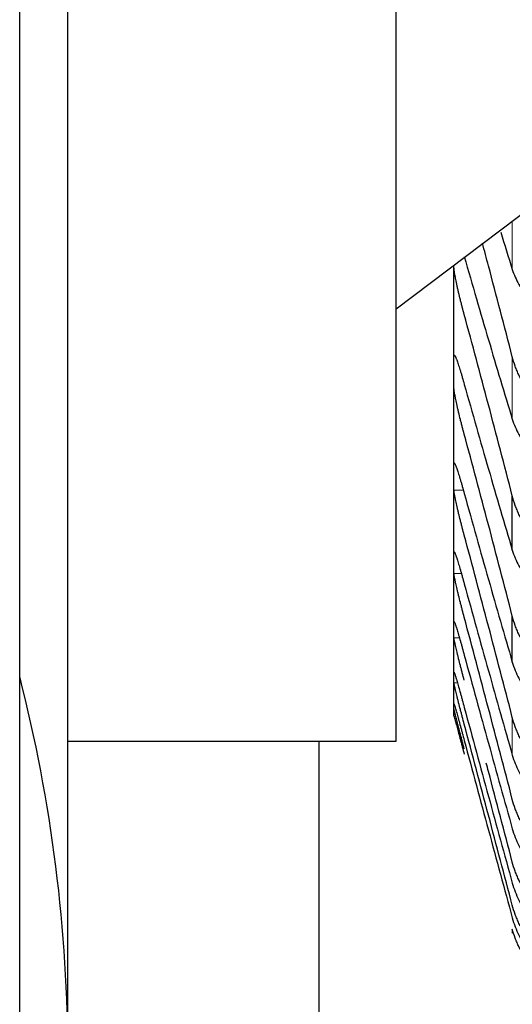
# Model space of a CAD drawing. Header units: inches. Extents: x 0 to 20790, y -12 to 14700.
# Tile 55 of 256: x 7849 to 7875, y 3827 to 3878. Entities that reach past the tile are written whole.
import ezdxf

# ---------------------------------------------------------------- set-up
doc = ezdxf.new("R2010")
doc.units = ezdxf.units.IN
doc.layers.add('1', color=7, linetype='Continuous', true_color=0xffffff)

msp = doc.modelspace()

# ---------------------------------------------------------------- linework, layer by layer
at = {"layer": '1', "color": 2, "linetype": 'Continuous', "lineweight": 25}
for p, q in [((7851.915, 3823.931), (7851.915, 4157.931)), ((7868.915, 3840.431), (7868.915, 4135.431)), ((7849.415, 3674.331), (7849.415, 3973.531)), ((7868.915, 3862.831), (7967.915, 3937.431)), ((7871.915, 3859.548), (7871.915, 3865.091)), ((7871.917, 3864.989), (7871.917, 3865.093)), ((7871.915, 3854.122), (7871.915, 3859.548)), ((7871.915, 3849.671), (7871.915, 3854.122)), ((7874.941, 3850.329), (7874.941, 3853.135)), ((7871.915, 3846.201), (7871.915, 3849.671)), ((7874.941, 3844.524), (7874.941, 3846.906)), ((7871.915, 3843.719), (7871.915, 3846.201)), ((7871.915, 3842.228), (7871.915, 3843.719)), ((7871.915, 3841.731), (7871.915, 3842.228)), ((7851.915, 3840.431), (7868.915, 3840.431)), ((7864.915, 3840.431), (7864.915, 3816.425))]:
    msp.add_line(p, q, dxfattribs=at)
at = {"layer": '1', "color": 110, "linetype": 'Continuous', "lineweight": 13}
for p, q in [((7874.941, 3864.871), (7874.941, 3867.372)), ((7874.941, 3857.115), (7874.941, 3860.341)), ((7871.948, 3854.805), (7871.917, 3854.805)), ((7872.402, 3853.439), (7871.917, 3853.439)), ((7871.94, 3850.218), (7871.917, 3850.218)), ((7872.301, 3849.123), (7871.917, 3849.123)), ((7872.199, 3845.789), (7871.917, 3845.789)), ((7872.099, 3843.444), (7871.917, 3843.444)), ((7874.941, 3839.708), (7874.941, 3841.663)), ((7874.941, 3830.477), (7874.941, 3830.696))]:
    msp.add_line(p, q, dxfattribs=at)
at = {"layer": '1', "color": 2, "linetype": 'Continuous', "lineweight": 25}
msp.add_arc((7771.915, 3823.931), 80, 0, 14.36625, dxfattribs=at)
for points, degree in [([(7874.342, 3866.798), (7874.542, 3866.146), (7874.742, 3865.504), (7874.941, 3864.871)], 3), ([(7872.452, 3865.538), (7872.663, 3864.8), (7873.083, 3863.344), (7873.708, 3861.212), (7874.328, 3859.132), (7874.737, 3857.781), (7874.941, 3857.115)], 3), ([(7874.941, 3853.135), (7874.737, 3853.927), (7874.328, 3855.505), (7873.708, 3857.86), (7873.083, 3860.203), (7872.663, 3861.756), (7872.452, 3862.531)], 3), ([(7871.915, 3859.548), (7871.915, 3859.82), (7871.916, 3860.093), (7871.917, 3860.365)], 3), ([(7871.917, 3858.73), (7871.916, 3859.003), (7871.915, 3859.275), (7871.915, 3859.548)], 3), ([(7872.452, 3858.915), (7872.663, 3858.167), (7873.083, 3856.688), (7873.708, 3854.517), (7874.328, 3852.395), (7874.737, 3851.012), (7874.941, 3850.329)], 3), ([(7874.941, 3846.906), (7874.737, 3847.696), (7874.328, 3849.275), (7873.708, 3851.634), (7873.083, 3853.986), (7872.663, 3855.549), (7872.452, 3856.329)], 3), ([(7871.915, 3854.122), (7871.915, 3854.35), (7871.916, 3854.577), (7871.917, 3854.805)], 3), ([(7871.917, 3853.439), (7871.916, 3853.666), (7871.915, 3853.894), (7871.915, 3854.122)], 3), ([(7872.452, 3853.259), (7872.663, 3852.502), (7873.083, 3851.002), (7873.708, 3848.796), (7874.328, 3846.634), (7874.737, 3845.222), (7874.941, 3844.524)], 3), ([(7874.941, 3841.663), (7874.737, 3842.451), (7874.328, 3844.026), (7873.708, 3846.387), (7873.083, 3848.744), (7872.663, 3850.314), (7872.452, 3851.098)], 3), ([(7871.915, 3849.671), (7871.915, 3849.853), (7871.916, 3850.036), (7871.917, 3850.218)], 3), ([(7871.917, 3849.123), (7871.916, 3849.305), (7871.915, 3849.488), (7871.915, 3849.671)], 3), ([(7872.452, 3848.58), (7872.663, 3847.814), (7873.083, 3846.296), (7873.708, 3844.059), (7874.328, 3841.86), (7874.737, 3840.421), (7874.941, 3839.708)], 3), ([(7874.941, 3837.414), (7874.737, 3838.199), (7874.328, 3839.769), (7873.708, 3842.126), (7873.083, 3844.485), (7872.663, 3846.059), (7872.452, 3846.847)], 3), ([(7871.915, 3846.201), (7871.915, 3846.338), (7871.916, 3846.475), (7871.917, 3846.613)], 3), ([(7871.917, 3845.789), (7871.916, 3845.927), (7871.915, 3846.064), (7871.915, 3846.201)], 3), ([(7872.452, 3844.884), (7872.663, 3844.111), (7873.083, 3842.577), (7873.708, 3840.312), (7874.328, 3838.081), (7874.737, 3836.617), (7874.941, 3835.891)], 3), ([(7871.915, 3843.719), (7871.915, 3843.81), (7871.916, 3843.902), (7871.917, 3843.994)], 3), ([(7871.917, 3843.444), (7871.916, 3843.536), (7871.915, 3843.627), (7871.915, 3843.719)], 3), ([(7871.915, 3842.228), (7871.915, 3842.274), (7871.916, 3842.32), (7871.917, 3842.365)], 3), ([(7871.917, 3842.09), (7871.916, 3842.136), (7871.915, 3842.182), (7871.915, 3842.228)], 3), ([(7872.452, 3842.177), (7872.663, 3841.399), (7873.083, 3839.852), (7873.708, 3837.561), (7874.328, 3835.301), (7874.737, 3833.815), (7874.941, 3833.077)], 3), ([(7871.915, 3841.731), (7871.916, 3841.731), (7871.917, 3841.731)], 2), ([(7874.941, 3831.926), (7874.737, 3832.7), (7874.328, 3834.252), (7873.708, 3836.592), (7873.083, 3838.943), (7872.663, 3840.518), (7872.452, 3841.308)], 3), ([(7872.452, 3840.464), (7872.663, 3839.681), (7873.083, 3838.123), (7873.708, 3835.812), (7874.328, 3833.527), (7874.737, 3832.021), (7874.941, 3831.272)], 3)]:
    msp.add_open_spline(points, degree=degree, dxfattribs=at)
for points, knots in [([(7874.941, 3860.341), (7874.737, 3861.132), (7874.328, 3862.708), (7873.81, 3864.669), (7873.497, 3865.841), (7873.391, 3866.235)], [0, 0, 0, 0, 0.398913, 0.797826, 1, 1, 1, 1]), ([(7872.452, 3862.531), (7872.418, 3862.655), (7872.384, 3862.781), (7872.334, 3862.972), (7872.317, 3863.036), (7872.292, 3863.132), (7872.284, 3863.164), (7872.268, 3863.229), (7872.259, 3863.261), (7872.219, 3863.421), (7872.189, 3863.547), (7872.146, 3863.731), (7872.132, 3863.791), (7872.111, 3863.881), (7872.104, 3863.911), (7872.091, 3863.97), (7872.085, 3863.999), (7872.054, 3864.141), (7872.031, 3864.249), (7872.006, 3864.374), (7872.002, 3864.399), (7871.992, 3864.447), (7871.988, 3864.471), (7871.975, 3864.541), (7871.967, 3864.584), (7871.947, 3864.708), (7871.936, 3864.78), (7871.927, 3864.857), (7871.925, 3864.871), (7871.923, 3864.899), (7871.921, 3864.912), (7871.919, 3864.949), (7871.918, 3864.971), (7871.917, 3864.989)], [0, 0, 0, 0, 0.125, 0.125, 0.1875, 0.1875, 0.21875, 0.21875, 0.25, 0.25, 0.375, 0.375, 0.4375, 0.4375, 0.46875, 0.46875, 0.5, 0.5, 0.625, 0.625, 0.65625, 0.65625, 0.6875, 0.6875, 0.75, 0.75, 0.875, 0.875, 0.90625, 0.90625, 0.9375, 0.9375, 1, 1, 1, 1]), ([(7874.941, 3864.871), (7874.984, 3864.735), (7875.034, 3864.603), (7875.148, 3864.344), (7875.277, 3864.092), (7875.435, 3863.852), (7875.564, 3863.676), (7875.609, 3863.618), (7875.68, 3863.533), (7875.704, 3863.505), (7875.752, 3863.449), (7875.777, 3863.421), (7875.901, 3863.284), (7876.113, 3863.076), (7876.348, 3862.886), (7876.595, 3862.705), (7876.725, 3862.619), (7876.894, 3862.518), (7876.929, 3862.499), (7876.998, 3862.46), (7877.103, 3862.402), (7877.21, 3862.348), (7877.283, 3862.313)], [0, 0, 0, 0, 0.125, 0.125, 0.25, 0.375, 0.375, 0.4375, 0.4375, 0.46875, 0.46875, 0.5, 0.5, 0.625, 0.75, 0.75, 0.875, 0.875, 0.90625, 0.90625, 0.9375, 1, 1, 1, 1]), ([(7871.917, 3860.365), (7871.918, 3860.381), (7871.92, 3860.406), (7871.928, 3860.424), (7871.937, 3860.423), (7871.945, 3860.417), (7871.947, 3860.415), (7871.954, 3860.407), (7871.957, 3860.403), (7871.974, 3860.377), (7871.991, 3860.344), (7872.016, 3860.288), (7872.021, 3860.276), (7872.029, 3860.256), (7872.032, 3860.25), (7872.037, 3860.236), (7872.051, 3860.201), (7872.078, 3860.131), (7872.104, 3860.058), (7872.131, 3859.98), (7872.145, 3859.939), (7872.189, 3859.806), (7872.219, 3859.711), (7872.267, 3859.556), (7872.283, 3859.503), (7872.308, 3859.42), (7872.316, 3859.392), (7872.333, 3859.335), (7872.341, 3859.306), (7872.384, 3859.161), (7872.418, 3859.04), (7872.452, 3858.915)], [0, 0, 0, 0, 0.0625, 0.125, 0.1875, 0.1875, 0.21875, 0.21875, 0.25, 0.25, 0.375, 0.375, 0.40625, 0.40625, 0.421875, 0.421875, 0.4375, 0.5, 0.5625, 0.5625, 0.625, 0.625, 0.75, 0.75, 0.8125, 0.8125, 0.84375, 0.84375, 0.875, 0.875, 1, 1, 1, 1]), ([(7877.283, 3857.144), (7877.138, 3857.233), (7876.998, 3857.328), (7876.729, 3857.532), (7876.471, 3857.748), (7876.235, 3857.989), (7876.094, 3858.148), (7876.066, 3858.18), (7876.011, 3858.245), (7875.984, 3858.278), (7875.904, 3858.377), (7875.852, 3858.445), (7875.703, 3858.65), (7875.61, 3858.791), (7875.438, 3859.081), (7875.359, 3859.23), (7875.251, 3859.459), (7875.217, 3859.536), (7875.168, 3859.654), (7875.152, 3859.693), (7875.121, 3859.773), (7875.106, 3859.813), (7875.034, 3860.013), (7874.984, 3860.176), (7874.941, 3860.341)], [0, 0, 0, 0, 0.125, 0.125, 0.25, 0.375, 0.375, 0.40625, 0.40625, 0.4375, 0.4375, 0.5, 0.5, 0.625, 0.625, 0.75, 0.75, 0.8125, 0.8125, 0.84375, 0.84375, 0.875, 0.875, 1, 1, 1, 1]), ([(7872.452, 3856.329), (7872.418, 3856.455), (7872.384, 3856.581), (7872.334, 3856.772), (7872.317, 3856.836), (7872.292, 3856.932), (7872.284, 3856.964), (7872.268, 3857.029), (7872.259, 3857.061), (7872.219, 3857.22), (7872.189, 3857.345), (7872.146, 3857.526), (7872.132, 3857.586), (7872.111, 3857.674), (7872.104, 3857.704), (7872.091, 3857.761), (7872.085, 3857.789), (7872.054, 3857.929), (7872.031, 3858.033), (7872.006, 3858.154), (7872.002, 3858.178), (7871.992, 3858.225), (7871.988, 3858.247), (7871.975, 3858.314), (7871.967, 3858.356), (7871.947, 3858.473), (7871.936, 3858.54), (7871.927, 3858.611), (7871.925, 3858.625), (7871.923, 3858.65), (7871.921, 3858.662), (7871.919, 3858.695), (7871.918, 3858.714), (7871.917, 3858.73)], [0, 0, 0, 0, 0.125, 0.125, 0.1875, 0.1875, 0.21875, 0.21875, 0.25, 0.25, 0.375, 0.375, 0.4375, 0.4375, 0.46875, 0.46875, 0.5, 0.5, 0.625, 0.625, 0.65625, 0.65625, 0.6875, 0.6875, 0.75, 0.75, 0.875, 0.875, 0.90625, 0.90625, 0.9375, 0.9375, 1, 1, 1, 1]), ([(7874.941, 3857.115), (7874.984, 3856.976), (7875.034, 3856.84), (7875.148, 3856.574), (7875.277, 3856.315), (7875.435, 3856.068), (7875.564, 3855.887), (7875.609, 3855.827), (7875.68, 3855.739), (7875.704, 3855.71), (7875.752, 3855.653), (7875.777, 3855.624), (7875.901, 3855.484), (7876.113, 3855.268), (7876.348, 3855.073), (7876.595, 3854.887), (7876.725, 3854.798), (7876.894, 3854.694), (7876.929, 3854.674), (7876.998, 3854.634), (7877.103, 3854.574), (7877.21, 3854.519), (7877.283, 3854.483)], [0, 0, 0, 0, 0.125, 0.125, 0.25, 0.375, 0.375, 0.4375, 0.4375, 0.46875, 0.46875, 0.5, 0.5, 0.625, 0.75, 0.75, 0.875, 0.875, 0.90625, 0.90625, 0.9375, 1, 1, 1, 1]), ([(7871.917, 3854.805), (7871.918, 3854.818), (7871.92, 3854.838), (7871.928, 3854.848), (7871.937, 3854.842), (7871.945, 3854.832), (7871.947, 3854.828), (7871.954, 3854.818), (7871.957, 3854.813), (7871.974, 3854.781), (7871.991, 3854.743), (7872.016, 3854.68), (7872.021, 3854.666), (7872.029, 3854.645), (7872.032, 3854.638), (7872.037, 3854.623), (7872.051, 3854.585), (7872.078, 3854.51), (7872.104, 3854.433), (7872.131, 3854.351), (7872.145, 3854.308), (7872.189, 3854.17), (7872.219, 3854.071), (7872.267, 3853.912), (7872.283, 3853.857), (7872.308, 3853.772), (7872.316, 3853.743), (7872.333, 3853.685), (7872.341, 3853.656), (7872.384, 3853.508), (7872.418, 3853.386), (7872.452, 3853.259)], [0, 0, 0, 0, 0.0625, 0.125, 0.1875, 0.1875, 0.21875, 0.21875, 0.25, 0.25, 0.375, 0.375, 0.40625, 0.40625, 0.421875, 0.421875, 0.4375, 0.5, 0.5625, 0.5625, 0.625, 0.625, 0.75, 0.75, 0.8125, 0.8125, 0.84375, 0.84375, 0.875, 0.875, 1, 1, 1, 1]), ([(7872.452, 3851.098), (7872.418, 3851.225), (7872.384, 3851.352), (7872.334, 3851.543), (7872.317, 3851.607), (7872.292, 3851.703), (7872.284, 3851.735), (7872.268, 3851.799), (7872.259, 3851.831), (7872.219, 3851.989), (7872.189, 3852.112), (7872.146, 3852.291), (7872.132, 3852.349), (7872.111, 3852.436), (7872.104, 3852.465), (7872.091, 3852.521), (7872.085, 3852.549), (7872.054, 3852.684), (7872.031, 3852.786), (7872.006, 3852.902), (7872.002, 3852.925), (7871.992, 3852.97), (7871.988, 3852.992), (7871.975, 3853.055), (7871.967, 3853.095), (7871.947, 3853.206), (7871.936, 3853.269), (7871.927, 3853.334), (7871.925, 3853.346), (7871.923, 3853.369), (7871.921, 3853.379), (7871.919, 3853.409), (7871.918, 3853.425), (7871.917, 3853.439)], [0, 0, 0, 0, 0.125, 0.125, 0.1875, 0.1875, 0.21875, 0.21875, 0.25, 0.25, 0.375, 0.375, 0.4375, 0.4375, 0.46875, 0.46875, 0.5, 0.5, 0.625, 0.625, 0.65625, 0.65625, 0.6875, 0.6875, 0.75, 0.75, 0.875, 0.875, 0.90625, 0.90625, 0.9375, 0.9375, 1, 1, 1, 1]), ([(7877.283, 3849.941), (7877.138, 3850.03), (7876.998, 3850.125), (7876.729, 3850.329), (7876.471, 3850.544), (7876.235, 3850.785), (7876.094, 3850.943), (7876.066, 3850.975), (7876.011, 3851.04), (7875.984, 3851.073), (7875.904, 3851.173), (7875.852, 3851.24), (7875.703, 3851.445), (7875.61, 3851.586), (7875.438, 3851.876), (7875.359, 3852.024), (7875.251, 3852.253), (7875.217, 3852.331), (7875.168, 3852.448), (7875.152, 3852.488), (7875.121, 3852.567), (7875.106, 3852.607), (7875.034, 3852.807), (7874.984, 3852.97), (7874.941, 3853.135)], [0, 0, 0, 0, 0.125, 0.125, 0.25, 0.375, 0.375, 0.40625, 0.40625, 0.4375, 0.4375, 0.5, 0.5, 0.625, 0.625, 0.75, 0.75, 0.8125, 0.8125, 0.84375, 0.84375, 0.875, 0.875, 1, 1, 1, 1]), ([(7874.941, 3850.329), (7874.983, 3850.187), (7875.083, 3849.91), (7875.212, 3849.643), (7875.32, 3849.447), (7875.358, 3849.382), (7875.418, 3849.286), (7875.438, 3849.254), (7875.48, 3849.191), (7875.501, 3849.16), (7875.61, 3849.004), (7875.796, 3848.765), (7876.007, 3848.545), (7876.231, 3848.333), (7876.349, 3848.232), (7876.505, 3848.111), (7876.537, 3848.087), (7876.601, 3848.04), (7876.633, 3848.017), (7876.731, 3847.949), (7876.798, 3847.905), (7877, 3847.777), (7877.14, 3847.699), (7877.283, 3847.626)], [0, 0, 0, 0, 0.125, 0.25, 0.25, 0.3125, 0.3125, 0.34375, 0.34375, 0.375, 0.375, 0.5, 0.625, 0.625, 0.75, 0.75, 0.78125, 0.78125, 0.8125, 0.8125, 0.875, 0.875, 1, 1, 1, 1]), ([(7871.917, 3850.218), (7871.918, 3850.229), (7871.92, 3850.244), (7871.928, 3850.246), (7871.937, 3850.234), (7871.945, 3850.221), (7871.947, 3850.215), (7871.954, 3850.203), (7871.957, 3850.196), (7871.974, 3850.157), (7871.991, 3850.114), (7872.016, 3850.046), (7872.021, 3850.031), (7872.029, 3850.008), (7872.032, 3850), (7872.037, 3849.984), (7872.051, 3849.944), (7872.078, 3849.863), (7872.104, 3849.782), (7872.131, 3849.696), (7872.145, 3849.651), (7872.189, 3849.508), (7872.219, 3849.405), (7872.267, 3849.242), (7872.283, 3849.186), (7872.308, 3849.099), (7872.316, 3849.07), (7872.333, 3849.011), (7872.341, 3848.981), (7872.384, 3848.831), (7872.418, 3848.707), (7872.452, 3848.58)], [0, 0, 0, 0, 0.0625, 0.125, 0.1875, 0.1875, 0.21875, 0.21875, 0.25, 0.25, 0.375, 0.375, 0.40625, 0.40625, 0.421875, 0.421875, 0.4375, 0.5, 0.5625, 0.5625, 0.625, 0.625, 0.75, 0.75, 0.8125, 0.8125, 0.84375, 0.84375, 0.875, 0.875, 1, 1, 1, 1]), ([(7872.452, 3846.847), (7872.418, 3846.974), (7872.384, 3847.102), (7872.334, 3847.293), (7872.317, 3847.356), (7872.292, 3847.452), (7872.284, 3847.484), (7872.268, 3847.547), (7872.259, 3847.579), (7872.219, 3847.736), (7872.189, 3847.857), (7872.146, 3848.033), (7872.132, 3848.091), (7872.111, 3848.175), (7872.104, 3848.203), (7872.091, 3848.258), (7872.085, 3848.285), (7872.054, 3848.417), (7872.031, 3848.515), (7872.006, 3848.627), (7872.002, 3848.649), (7871.992, 3848.692), (7871.988, 3848.713), (7871.975, 3848.773), (7871.967, 3848.811), (7871.947, 3848.915), (7871.936, 3848.973), (7871.927, 3849.032), (7871.925, 3849.043), (7871.923, 3849.063), (7871.921, 3849.072), (7871.919, 3849.098), (7871.918, 3849.112), (7871.917, 3849.123)], [0, 0, 0, 0, 0.125, 0.125, 0.1875, 0.1875, 0.21875, 0.21875, 0.25, 0.25, 0.375, 0.375, 0.4375, 0.4375, 0.46875, 0.46875, 0.5, 0.5, 0.625, 0.625, 0.65625, 0.65625, 0.6875, 0.6875, 0.75, 0.75, 0.875, 0.875, 0.90625, 0.90625, 0.9375, 0.9375, 1, 1, 1, 1]), ([(7877.283, 3843.72), (7877.138, 3843.808), (7876.998, 3843.903), (7876.729, 3844.106), (7876.471, 3844.321), (7876.235, 3844.561), (7876.094, 3844.719), (7876.066, 3844.751), (7876.011, 3844.815), (7875.984, 3844.848), (7875.904, 3844.947), (7875.852, 3845.014), (7875.703, 3845.219), (7875.61, 3845.359), (7875.438, 3845.648), (7875.359, 3845.797), (7875.251, 3846.025), (7875.217, 3846.102), (7875.168, 3846.22), (7875.152, 3846.259), (7875.121, 3846.338), (7875.106, 3846.378), (7875.034, 3846.578), (7874.984, 3846.741), (7874.941, 3846.906)], [0, 0, 0, 0, 0.125, 0.125, 0.25, 0.375, 0.375, 0.40625, 0.40625, 0.4375, 0.4375, 0.5, 0.5, 0.625, 0.625, 0.75, 0.75, 0.8125, 0.8125, 0.84375, 0.84375, 0.875, 0.875, 1, 1, 1, 1]), ([(7871.917, 3846.613), (7871.918, 3846.621), (7871.92, 3846.63), (7871.928, 3846.624), (7871.937, 3846.607), (7871.945, 3846.59), (7871.947, 3846.583), (7871.954, 3846.568), (7871.957, 3846.56), (7871.974, 3846.515), (7871.991, 3846.467), (7872.016, 3846.392), (7872.021, 3846.377), (7872.029, 3846.352), (7872.032, 3846.344), (7872.037, 3846.327), (7872.051, 3846.283), (7872.078, 3846.198), (7872.104, 3846.113), (7872.131, 3846.023), (7872.145, 3845.976), (7872.189, 3845.827), (7872.219, 3845.722), (7872.267, 3845.555), (7872.283, 3845.498), (7872.308, 3845.41), (7872.316, 3845.38), (7872.333, 3845.32), (7872.341, 3845.289), (7872.384, 3845.137), (7872.418, 3845.012), (7872.452, 3844.884)], [0, 0, 0, 0, 0.0625, 0.125, 0.1875, 0.1875, 0.21875, 0.21875, 0.25, 0.25, 0.375, 0.375, 0.40625, 0.40625, 0.421875, 0.421875, 0.4375, 0.5, 0.5625, 0.5625, 0.625, 0.625, 0.75, 0.75, 0.8125, 0.8125, 0.84375, 0.84375, 0.875, 0.875, 1, 1, 1, 1]), ([(7872.452, 3843.582), (7872.418, 3843.71), (7872.384, 3843.837), (7872.334, 3844.028), (7872.317, 3844.091), (7872.292, 3844.186), (7872.284, 3844.218), (7872.268, 3844.281), (7872.259, 3844.312), (7872.219, 3844.468), (7872.189, 3844.587), (7872.146, 3844.76), (7872.132, 3844.816), (7872.111, 3844.899), (7872.104, 3844.926), (7872.091, 3844.979), (7872.085, 3845.006), (7872.054, 3845.134), (7872.031, 3845.228), (7872.006, 3845.335), (7872.002, 3845.356), (7871.992, 3845.397), (7871.988, 3845.417), (7871.975, 3845.474), (7871.967, 3845.509), (7871.947, 3845.607), (7871.936, 3845.66), (7871.927, 3845.713), (7871.925, 3845.722), (7871.923, 3845.74), (7871.921, 3845.748), (7871.919, 3845.77), (7871.918, 3845.781), (7871.917, 3845.789)], [0, 0, 0, 0, 0.125, 0.125, 0.1875, 0.1875, 0.21875, 0.21875, 0.25, 0.25, 0.375, 0.375, 0.4375, 0.4375, 0.46875, 0.46875, 0.5, 0.5, 0.625, 0.625, 0.65625, 0.65625, 0.6875, 0.6875, 0.75, 0.75, 0.875, 0.875, 0.90625, 0.90625, 0.9375, 0.9375, 1, 1, 1, 1]), ([(7874.941, 3844.524), (7874.984, 3844.378), (7875.034, 3844.235), (7875.148, 3843.956), (7875.277, 3843.684), (7875.435, 3843.424), (7875.564, 3843.234), (7875.609, 3843.172), (7875.68, 3843.079), (7875.704, 3843.049), (7875.752, 3842.988), (7875.777, 3842.958), (7875.901, 3842.81), (7876.113, 3842.584), (7876.348, 3842.377), (7876.595, 3842.181), (7876.725, 3842.088), (7876.894, 3841.978), (7876.929, 3841.957), (7876.998, 3841.914), (7877.103, 3841.852), (7877.21, 3841.793), (7877.283, 3841.755)], [0, 0, 0, 0, 0.125, 0.125, 0.25, 0.375, 0.375, 0.4375, 0.4375, 0.46875, 0.46875, 0.5, 0.5, 0.625, 0.75, 0.75, 0.875, 0.875, 0.90625, 0.90625, 0.9375, 1, 1, 1, 1]), ([(7871.917, 3843.994), (7871.918, 3843.999), (7871.92, 3844.003), (7871.928, 3843.989), (7871.937, 3843.967), (7871.945, 3843.946), (7871.947, 3843.938), (7871.954, 3843.92), (7871.957, 3843.911), (7871.974, 3843.86), (7871.991, 3843.807), (7872.016, 3843.726), (7872.021, 3843.71), (7872.029, 3843.683), (7872.032, 3843.674), (7872.037, 3843.656), (7872.051, 3843.61), (7872.078, 3843.52), (7872.104, 3843.431), (7872.131, 3843.338), (7872.145, 3843.289), (7872.189, 3843.135), (7872.219, 3843.027), (7872.267, 3842.856), (7872.283, 3842.798), (7872.308, 3842.708), (7872.316, 3842.678), (7872.333, 3842.617), (7872.341, 3842.586), (7872.384, 3842.432), (7872.418, 3842.306), (7872.452, 3842.177)], [0, 0, 0, 0, 0.0625, 0.125, 0.1875, 0.1875, 0.21875, 0.21875, 0.25, 0.25, 0.375, 0.375, 0.40625, 0.40625, 0.421875, 0.421875, 0.4375, 0.5, 0.5625, 0.5625, 0.625, 0.625, 0.75, 0.75, 0.8125, 0.8125, 0.84375, 0.84375, 0.875, 0.875, 1, 1, 1, 1]), ([(7872.452, 3841.308), (7872.418, 3841.437), (7872.384, 3841.564), (7872.334, 3841.754), (7872.317, 3841.817), (7872.292, 3841.911), (7872.284, 3841.942), (7872.268, 3842.005), (7872.259, 3842.036), (7872.219, 3842.189), (7872.189, 3842.307), (7872.146, 3842.476), (7872.132, 3842.531), (7872.111, 3842.611), (7872.104, 3842.638), (7872.091, 3842.69), (7872.085, 3842.715), (7872.054, 3842.839), (7872.031, 3842.93), (7872.006, 3843.032), (7872.002, 3843.052), (7871.992, 3843.091), (7871.988, 3843.109), (7871.975, 3843.163), (7871.967, 3843.196), (7871.947, 3843.287), (7871.936, 3843.336), (7871.927, 3843.382), (7871.925, 3843.39), (7871.923, 3843.405), (7871.921, 3843.412), (7871.919, 3843.43), (7871.918, 3843.439), (7871.917, 3843.444)], [0, 0, 0, 0, 0.125, 0.125, 0.1875, 0.1875, 0.21875, 0.21875, 0.25, 0.25, 0.375, 0.375, 0.4375, 0.4375, 0.46875, 0.46875, 0.5, 0.5, 0.625, 0.625, 0.65625, 0.65625, 0.6875, 0.6875, 0.75, 0.75, 0.875, 0.875, 0.90625, 0.90625, 0.9375, 0.9375, 1, 1, 1, 1]), ([(7871.917, 3842.365), (7871.918, 3842.368), (7871.92, 3842.367), (7871.928, 3842.345), (7871.937, 3842.318), (7871.945, 3842.293), (7871.947, 3842.283), (7871.954, 3842.263), (7871.957, 3842.253), (7871.974, 3842.195), (7871.991, 3842.138), (7872.016, 3842.052), (7872.021, 3842.034), (7872.029, 3842.006), (7872.032, 3841.996), (7872.037, 3841.977), (7872.051, 3841.928), (7872.078, 3841.834), (7872.104, 3841.741), (7872.131, 3841.644), (7872.145, 3841.593), (7872.189, 3841.435), (7872.219, 3841.324), (7872.267, 3841.15), (7872.283, 3841.091), (7872.308, 3841), (7872.316, 3840.969), (7872.333, 3840.907), (7872.341, 3840.876), (7872.384, 3840.72), (7872.418, 3840.593), (7872.452, 3840.464)], [0, 0, 0, 0, 0.0625, 0.125, 0.1875, 0.1875, 0.21875, 0.21875, 0.25, 0.25, 0.375, 0.375, 0.40625, 0.40625, 0.421875, 0.421875, 0.4375, 0.5, 0.5625, 0.5625, 0.625, 0.625, 0.75, 0.75, 0.8125, 0.8125, 0.84375, 0.84375, 0.875, 0.875, 1, 1, 1, 1]), ([(7872.452, 3840.029), (7872.418, 3840.158), (7872.384, 3840.286), (7872.334, 3840.475), (7872.317, 3840.537), (7872.292, 3840.63), (7872.284, 3840.661), (7872.268, 3840.723), (7872.259, 3840.754), (7872.219, 3840.905), (7872.189, 3841.02), (7872.146, 3841.185), (7872.132, 3841.239), (7872.111, 3841.317), (7872.104, 3841.343), (7872.091, 3841.393), (7872.085, 3841.418), (7872.054, 3841.538), (7872.031, 3841.624), (7872.006, 3841.721), (7872.002, 3841.74), (7871.992, 3841.777), (7871.988, 3841.794), (7871.975, 3841.845), (7871.967, 3841.876), (7871.947, 3841.959), (7871.936, 3842.003), (7871.927, 3842.043), (7871.925, 3842.05), (7871.923, 3842.062), (7871.921, 3842.068), (7871.919, 3842.082), (7871.918, 3842.088), (7871.917, 3842.09)], [0, 0, 0, 0, 0.125, 0.125, 0.1875, 0.1875, 0.21875, 0.21875, 0.25, 0.25, 0.375, 0.375, 0.4375, 0.4375, 0.46875, 0.46875, 0.5, 0.5, 0.625, 0.625, 0.65625, 0.65625, 0.6875, 0.6875, 0.75, 0.75, 0.875, 0.875, 0.90625, 0.90625, 0.9375, 0.9375, 1, 1, 1, 1]), ([(7871.917, 3841.731), (7871.918, 3841.73), (7871.92, 3841.723), (7871.928, 3841.695), (7871.937, 3841.662), (7871.945, 3841.633), (7871.947, 3841.623), (7871.954, 3841.6), (7871.957, 3841.588), (7871.974, 3841.524), (7871.991, 3841.462), (7872.016, 3841.371), (7872.021, 3841.352), (7872.029, 3841.322), (7872.032, 3841.312), (7872.037, 3841.292), (7872.051, 3841.24), (7872.078, 3841.141), (7872.104, 3841.045), (7872.131, 3840.945), (7872.145, 3840.893), (7872.189, 3840.73), (7872.219, 3840.617), (7872.267, 3840.439), (7872.283, 3840.379), (7872.308, 3840.287), (7872.316, 3840.256), (7872.333, 3840.193), (7872.341, 3840.162), (7872.384, 3840.005), (7872.418, 3839.877), (7872.452, 3839.748)], [0, 0, 0, 0, 0.057857, 0.120666, 0.183476, 0.183476, 0.214881, 0.214881, 0.246285, 0.246285, 0.371904, 0.371904, 0.403309, 0.403309, 0.419012, 0.419012, 0.434714, 0.497524, 0.560333, 0.560333, 0.623143, 0.623143, 0.748762, 0.748762, 0.811571, 0.811571, 0.842976, 0.842976, 0.874381, 0.874381, 1, 1, 1, 1]), ([(7877.283, 3838.49), (7877.138, 3838.578), (7876.998, 3838.672), (7876.729, 3838.874), (7876.471, 3839.088), (7876.235, 3839.326), (7876.094, 3839.483), (7876.066, 3839.515), (7876.011, 3839.58), (7875.984, 3839.612), (7875.904, 3839.711), (7875.852, 3839.778), (7875.703, 3839.982), (7875.61, 3840.122), (7875.438, 3840.409), (7875.359, 3840.557), (7875.251, 3840.785), (7875.217, 3840.862), (7875.168, 3840.979), (7875.152, 3841.018), (7875.121, 3841.097), (7875.106, 3841.137), (7875.034, 3841.336), (7874.984, 3841.498), (7874.941, 3841.663)], [0, 0, 0, 0, 0.125, 0.125, 0.25, 0.375, 0.375, 0.40625, 0.40625, 0.4375, 0.4375, 0.5, 0.5, 0.625, 0.625, 0.75, 0.75, 0.8125, 0.8125, 0.84375, 0.84375, 0.875, 0.875, 1, 1, 1, 1]), ([(7874.941, 3839.708), (7874.984, 3839.559), (7875.034, 3839.414), (7875.148, 3839.129), (7875.277, 3838.851), (7875.435, 3838.586), (7875.564, 3838.392), (7875.609, 3838.328), (7875.68, 3838.233), (7875.704, 3838.202), (7875.752, 3838.14), (7875.777, 3838.109), (7875.901, 3837.958), (7876.113, 3837.726), (7876.348, 3837.515), (7876.595, 3837.314), (7876.725, 3837.219), (7876.894, 3837.106), (7876.929, 3837.084), (7876.998, 3837.041), (7877.103, 3836.977), (7877.21, 3836.917), (7877.283, 3836.878)], [0, 0, 0, 0, 0.125, 0.125, 0.25, 0.375, 0.375, 0.4375, 0.4375, 0.46875, 0.46875, 0.5, 0.5, 0.625, 0.75, 0.75, 0.875, 0.875, 0.90625, 0.90625, 0.9375, 1, 1, 1, 1]), ([(7874.941, 3834.167), (7874.737, 3834.947), (7874.328, 3836.509), (7873.877, 3838.219), (7873.632, 3839.147), (7873.594, 3839.289)], [0, 0, 0, 0, 0.458282, 0.916564, 1, 1, 1, 1]), ([(7877.283, 3834.26), (7877.138, 3834.347), (7876.998, 3834.441), (7876.729, 3834.641), (7876.471, 3834.853), (7876.235, 3835.09), (7876.094, 3835.246), (7876.066, 3835.278), (7876.011, 3835.342), (7875.984, 3835.374), (7875.904, 3835.473), (7875.852, 3835.539), (7875.703, 3835.742), (7875.61, 3835.881), (7875.438, 3836.167), (7875.359, 3836.314), (7875.251, 3836.54), (7875.217, 3836.617), (7875.168, 3836.733), (7875.152, 3836.772), (7875.121, 3836.851), (7875.106, 3836.89), (7875.034, 3837.089), (7874.984, 3837.25), (7874.941, 3837.414)], [0, 0, 0, 0, 0.125, 0.125, 0.25, 0.375, 0.375, 0.40625, 0.40625, 0.4375, 0.4375, 0.5, 0.5, 0.625, 0.625, 0.75, 0.75, 0.8125, 0.8125, 0.84375, 0.84375, 0.875, 0.875, 1, 1, 1, 1]), ([(7874.941, 3835.891), (7874.984, 3835.739), (7875.034, 3835.591), (7875.148, 3835.301), (7875.277, 3835.017), (7875.435, 3834.747), (7875.564, 3834.549), (7875.609, 3834.484), (7875.68, 3834.387), (7875.704, 3834.355), (7875.752, 3834.292), (7875.777, 3834.261), (7875.901, 3834.106), (7876.113, 3833.87), (7876.348, 3833.654), (7876.595, 3833.449), (7876.725, 3833.352), (7876.894, 3833.237), (7876.929, 3833.214), (7876.998, 3833.17), (7877.103, 3833.104), (7877.21, 3833.043), (7877.283, 3833.003)], [0, 0, 0, 0, 0.125, 0.125, 0.25, 0.375, 0.375, 0.4375, 0.4375, 0.46875, 0.46875, 0.5, 0.5, 0.625, 0.75, 0.75, 0.875, 0.875, 0.90625, 0.90625, 0.9375, 1, 1, 1, 1]), ([(7877.283, 3831.036), (7877.138, 3831.122), (7876.998, 3831.215), (7876.729, 3831.413), (7876.471, 3831.624), (7876.235, 3831.86), (7876.094, 3832.014), (7876.066, 3832.046), (7876.011, 3832.109), (7875.984, 3832.141), (7875.904, 3832.239), (7875.852, 3832.305), (7875.703, 3832.506), (7875.61, 3832.644), (7875.438, 3832.928), (7875.359, 3833.074), (7875.251, 3833.299), (7875.217, 3833.375), (7875.168, 3833.49), (7875.152, 3833.529), (7875.121, 3833.607), (7875.106, 3833.646), (7875.034, 3833.844), (7874.984, 3834.004), (7874.941, 3834.167)], [0, 0, 0, 0, 0.125, 0.125, 0.25, 0.375, 0.375, 0.40625, 0.40625, 0.4375, 0.4375, 0.5, 0.5, 0.625, 0.625, 0.75, 0.75, 0.8125, 0.8125, 0.84375, 0.84375, 0.875, 0.875, 1, 1, 1, 1]), ([(7874.941, 3833.077), (7874.984, 3832.923), (7875.034, 3832.772), (7875.148, 3832.477), (7875.277, 3832.189), (7875.435, 3831.913), (7875.564, 3831.712), (7875.609, 3831.645), (7875.68, 3831.547), (7875.704, 3831.515), (7875.752, 3831.45), (7875.777, 3831.418), (7875.901, 3831.261), (7876.113, 3831.02), (7876.348, 3830.8), (7876.595, 3830.591), (7876.725, 3830.492), (7876.894, 3830.375), (7876.929, 3830.352), (7876.998, 3830.307), (7877.103, 3830.24), (7877.21, 3830.177), (7877.283, 3830.137)], [0, 0, 0, 0, 0.125, 0.125, 0.25, 0.375, 0.375, 0.4375, 0.4375, 0.46875, 0.46875, 0.5, 0.5, 0.625, 0.75, 0.75, 0.875, 0.875, 0.90625, 0.90625, 0.9375, 1, 1, 1, 1]), ([(7877.283, 3828.824), (7877.138, 3828.909), (7876.998, 3829.001), (7876.729, 3829.197), (7876.471, 3829.406), (7876.235, 3829.639), (7876.094, 3829.792), (7876.066, 3829.823), (7876.011, 3829.886), (7875.984, 3829.918), (7875.904, 3830.014), (7875.852, 3830.08), (7875.703, 3830.279), (7875.61, 3830.416), (7875.438, 3830.697), (7875.359, 3830.842), (7875.251, 3831.065), (7875.217, 3831.14), (7875.168, 3831.255), (7875.152, 3831.293), (7875.121, 3831.371), (7875.106, 3831.41), (7875.034, 3831.606), (7874.984, 3831.765), (7874.941, 3831.926)], [0, 0, 0, 0, 0.125, 0.125, 0.25, 0.375, 0.375, 0.40625, 0.40625, 0.4375, 0.4375, 0.5, 0.5, 0.625, 0.625, 0.75, 0.75, 0.8125, 0.8125, 0.84375, 0.84375, 0.875, 0.875, 1, 1, 1, 1]), ([(7874.941, 3831.272), (7874.984, 3831.115), (7875.034, 3830.962), (7875.148, 3830.663), (7875.277, 3830.37), (7875.435, 3830.09), (7875.564, 3829.885), (7875.609, 3829.818), (7875.68, 3829.718), (7875.704, 3829.685), (7875.752, 3829.62), (7875.777, 3829.587), (7875.901, 3829.427), (7876.113, 3829.182), (7876.348, 3828.959), (7876.595, 3828.746), (7876.725, 3828.645), (7876.894, 3828.526), (7876.929, 3828.503), (7876.998, 3828.456), (7877.103, 3828.389), (7877.21, 3828.325), (7877.283, 3828.284)], [0, 0, 0, 0, 0.125, 0.125, 0.25, 0.375, 0.375, 0.4375, 0.4375, 0.46875, 0.46875, 0.5, 0.5, 0.625, 0.75, 0.75, 0.875, 0.875, 0.90625, 0.90625, 0.9375, 1, 1, 1, 1]), ([(7877.283, 3827.626), (7877.138, 3827.711), (7876.998, 3827.802), (7876.729, 3827.996), (7876.471, 3828.202), (7876.235, 3828.432), (7876.094, 3828.584), (7876.066, 3828.614), (7876.011, 3828.677), (7875.984, 3828.708), (7875.904, 3828.803), (7875.852, 3828.868), (7875.703, 3829.065), (7875.61, 3829.2), (7875.438, 3829.479), (7875.359, 3829.622), (7875.251, 3829.843), (7875.217, 3829.918), (7875.168, 3830.031), (7875.152, 3830.069), (7875.121, 3830.146), (7875.106, 3830.184), (7875.034, 3830.378), (7874.984, 3830.536), (7874.941, 3830.696)], [0, 0, 0, 0, 0.125, 0.125, 0.25, 0.375, 0.375, 0.40625, 0.40625, 0.4375, 0.4375, 0.5, 0.5, 0.625, 0.625, 0.75, 0.75, 0.8125, 0.8125, 0.84375, 0.84375, 0.875, 0.875, 1, 1, 1, 1])]:
    msp.add_open_spline(points, degree=3, knots=knots, dxfattribs=at)

doc.saveas('drawing.dxf')
